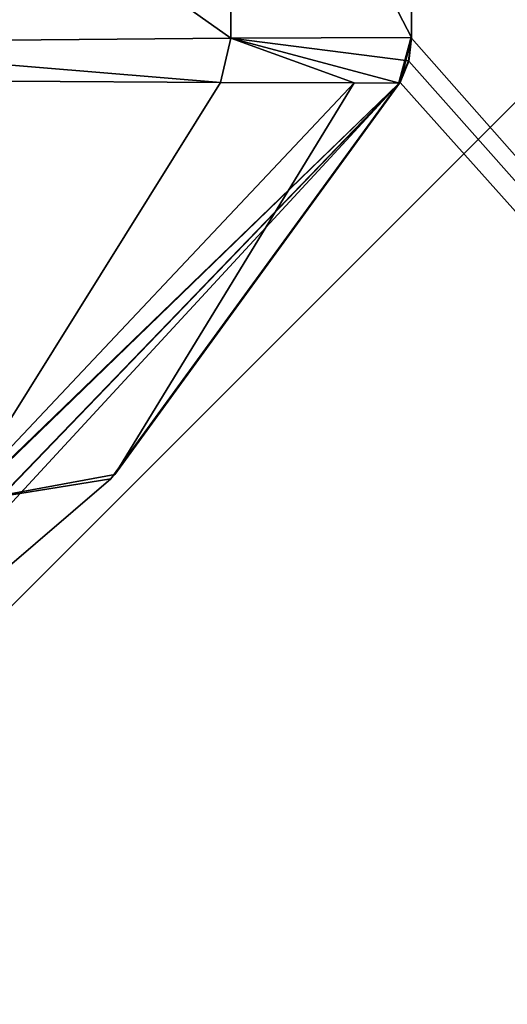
# Model space of a CAD drawing. Header units: millimetres. Extents: x -108 to 102, y -29 to 80.
# Tile 229 of 256: x -49.77 to -44.52, y 27.86 to 38.45. Entities that reach past the tile are written whole.
import ezdxf

# ---------------------------------------------------------------- set-up
doc = ezdxf.new("R2010")
doc.units = ezdxf.units.MM
doc.header["$LTSCALE"] = 65.185185
for name, color, linetype in [('115', 7, 'CONTINUOUS'), ('116', 7, 'CONTINUOUS'), ('178', 7, 'CONTINUOUS'), ('181', 7, 'CONTINUOUS'), ('183', 7, 'CONTINUOUS'), ('186', 7, 'CONTINUOUS'), ('196', 7, 'CONTINUOUS'), ('197', 7, 'CONTINUOUS')]:
    doc.layers.add(name, color=color, linetype=linetype)

msp = doc.modelspace()

# ---------------------------------------------------------------- linework, layer by layer
at = {"layer": '115', "linetype": 'CONTINUOUS'}
for points in [[(-2.5, -10.5, 82.05), (-2.5, 79.5, 82.05), (-45.843, 42.707, 82.05), (-2.5, -10.5, 82.05)], [(-45.55, 42, 82.05), (-2.5, -10.5, 82.05), (-45.843, 42.707, 82.05), (-45.55, 42, 82.05)], [(-45.55, 38.252, 82.05), (-2.5, -10.5, 82.05), (-45.55, 42, 82.05), (-45.55, 38.252, 82.05)], [(-2.5, -10.5, 82.05), (-45.55, 38.252, 82.05), (-45.581, 38.005, 82.05), (-2.5, -10.5, 82.05)], [(-45.672, 37.773, 82.05), (-2.5, -10.5, 82.05), (-45.581, 38.005, 82.05), (-45.672, 37.773, 82.05)], [(-53.97, 29.167, 82.05), (-2.5, -10.5, 82.05), (-45.672, 37.773, 82.05), (-53.97, 29.167, 82.05)], [(-92.5, -10.5, 82.05), (-2.5, -10.5, 82.05), (-77.03, 29.167, 82.05), (-92.5, -10.5, 82.05)], [(-77.03, 29.167, 82.05), (-2.5, -10.5, 82.05), (-65.5, 26, 82.05), (-77.03, 29.167, 82.05)], [(-65.5, 26, 82.05), (-2.5, -10.5, 82.05), (-53.97, 29.167, 82.05), (-65.5, 26, 82.05)]]:
    msp.add_3dface(points, dxfattribs=at)
at = {"layer": '116', "linetype": 'CONTINUOUS'}
for points in [[(-92.5, -10.5, 80.05), (-2.5, 79.5, 80.05), (-2.5, -10.5, 80.05), (-92.5, -10.5, 80.05)], [(-2.5, 79.5, 80.05), (-92.5, -10.5, 80.05), (-61.385, 28.837, 80.05), (-2.5, 79.5, 80.05)], [(-61.385, 40.163, 80.05), (-2.5, 79.5, 80.05), (-58.843, 36.663, 80.05), (-61.385, 40.163, 80.05)], [(-58.843, 32.337, 80.05), (-2.5, 79.5, 80.05), (-61.385, 28.837, 80.05), (-58.843, 32.337, 80.05)], [(-58.843, 36.663, 80.05), (-2.5, 79.5, 80.05), (-58.843, 32.337, 80.05), (-58.843, 36.663, 80.05)]]:
    msp.add_3dface(points, dxfattribs=at)
at = {"layer": '178', "linetype": 'CONTINUOUS'}
for points in [[(-45.55, 38.252, 82.05), (-45.55, 42, 82.05), (-45.55, 42, 229.55), (-45.55, 38.252, 82.05)], [(-45.55, 38.275, 155.8), (-45.55, 38.252, 82.05), (-45.55, 42, 229.55), (-45.55, 38.275, 155.8)], [(-45.55, 40.13, 229.55), (-45.55, 38.275, 155.8), (-45.55, 42, 229.55), (-45.55, 40.13, 229.55)], [(-45.55, 38.26, 229.55), (-45.55, 38.275, 155.8), (-45.55, 40.13, 229.55), (-45.55, 38.26, 229.55)]]:
    msp.add_3dface(points, dxfattribs=at)
at = {"layer": '181', "linetype": 'CONTINUOUS'}
for points in [[(-45.693, 37.759, 179.409), (-53.5, 29.662, 225.57), (-54.106, 29.608, 180.435), (-45.693, 37.759, 179.409)], [(-45.693, 37.759, 179.409), (-54.106, 29.608, 180.435), (-45.693, 37.759, 153.453), (-45.693, 37.759, 179.409)], [(-45.693, 37.759, 153.453), (-54.106, 29.608, 180.435), (-54.055, 29.684, 131.222), (-45.693, 37.759, 153.453)], [(-53.97, 29.167, 82.05), (-45.69, 37.76, 131.155), (-54.055, 29.684, 131.222), (-53.97, 29.167, 82.05)], [(-45.69, 37.76, 131.155), (-45.693, 37.759, 153.453), (-54.055, 29.684, 131.222), (-45.69, 37.76, 131.155)], [(-53.97, 29.167, 82.05), (-45.672, 37.773, 82.05), (-45.69, 37.76, 131.155), (-53.97, 29.167, 82.05)], [(-52.789, 30.08, 229.55), (-53.5, 29.662, 225.57), (-45.693, 37.759, 179.409), (-52.789, 30.08, 229.55)], [(-48.784, 33.514, 229.55), (-52.789, 30.08, 229.55), (-45.693, 37.759, 179.409), (-48.784, 33.514, 229.55)], [(-48.743, 33.558, 229.55), (-48.784, 33.514, 229.55), (-45.693, 37.759, 179.409), (-48.743, 33.558, 229.55)], [(-45.679, 37.768, 229.55), (-48.743, 33.558, 229.55), (-45.693, 37.759, 179.409), (-45.679, 37.768, 229.55)]]:
    msp.add_3dface(points, dxfattribs=at)
at = {"layer": '183', "linetype": 'CONTINUOUS'}
for points in [[(-47.493, 42, 236.8), (-52.8, 42, 242.107), (-47.493, 38.252, 236.801), (-47.493, 42, 236.8)], [(-47.493, 38.252, 236.801), (-52.8, 42, 242.107), (-52.8, 38.204, 242.107), (-47.493, 38.252, 236.801)], [(-45.55, 38.26, 229.55), (-45.55, 40.13, 229.55), (-47.493, 42, 236.8), (-45.55, 38.26, 229.55)], [(-45.55, 38.26, 229.55), (-47.493, 42, 236.8), (-47.493, 38.252, 236.801), (-45.55, 38.26, 229.55)]]:
    msp.add_3dface(points, dxfattribs=at)
at = {"layer": '186', "linetype": 'CONTINUOUS'}
for points in [[(-49.905, 37.788, 239.762), (-50.434, 33.247, 235.465), (-47.605, 37.775, 236.751), (-49.905, 37.788, 239.762)], [(-47.605, 37.775, 236.751), (-50.434, 33.247, 235.465), (-46.168, 37.77, 233.272), (-47.605, 37.775, 236.751)], [(-50.434, 33.247, 235.465), (-48.743, 33.558, 229.55), (-46.168, 37.77, 233.272), (-50.434, 33.247, 235.465)], [(-48.743, 33.558, 229.55), (-45.679, 37.768, 229.55), (-46.168, 37.77, 233.272), (-48.743, 33.558, 229.55)], [(-52.789, 30.08, 229.55), (-48.784, 33.514, 229.55), (-50.434, 33.247, 235.465), (-52.789, 30.08, 229.55)], [(-48.784, 33.514, 229.55), (-48.743, 33.558, 229.55), (-50.434, 33.247, 235.465), (-48.784, 33.514, 229.55)]]:
    msp.add_3dface(points, dxfattribs=at)
at = {"layer": '196', "linetype": 'CONTINUOUS'}
for points in [[(-47.493, 38.252, 236.801), (-52.8, 38.204, 242.107), (-47.605, 37.775, 236.751), (-47.493, 38.252, 236.801)], [(-47.493, 38.252, 236.801), (-47.605, 37.775, 236.751), (-46.168, 37.77, 233.272), (-47.493, 38.252, 236.801)], [(-45.55, 38.26, 229.55), (-47.493, 38.252, 236.801), (-45.583, 38.006, 229.55), (-45.55, 38.26, 229.55)], [(-45.679, 37.768, 229.55), (-47.493, 38.252, 236.801), (-46.168, 37.77, 233.272), (-45.679, 37.768, 229.55)], [(-47.493, 38.252, 236.801), (-45.679, 37.768, 229.55), (-45.583, 38.006, 229.55), (-47.493, 38.252, 236.801)], [(-52.8, 38.204, 242.107), (-49.905, 37.788, 239.762), (-47.605, 37.775, 236.751), (-52.8, 38.204, 242.107)]]:
    msp.add_3dface(points, dxfattribs=at)
at = {"layer": '197', "linetype": 'CONTINUOUS'}
for points in [[(-45.55, 38.275, 155.8), (-45.55, 38.26, 229.55), (-45.693, 37.759, 179.409), (-45.55, 38.275, 155.8)], [(-45.55, 38.275, 155.8), (-45.693, 37.759, 179.409), (-45.693, 37.759, 153.453), (-45.55, 38.275, 155.8)], [(-45.55, 38.275, 155.8), (-45.693, 37.759, 153.453), (-45.69, 37.76, 131.155), (-45.55, 38.275, 155.8)], [(-45.693, 37.759, 179.409), (-45.55, 38.26, 229.55), (-45.583, 38.006, 229.55), (-45.693, 37.759, 179.409)], [(-45.55, 38.252, 82.05), (-45.55, 38.275, 155.8), (-45.69, 37.76, 131.155), (-45.55, 38.252, 82.05)], [(-45.672, 37.773, 82.05), (-45.55, 38.252, 82.05), (-45.69, 37.76, 131.155), (-45.672, 37.773, 82.05)], [(-45.55, 38.252, 82.05), (-45.672, 37.773, 82.05), (-45.581, 38.005, 82.05), (-45.55, 38.252, 82.05)], [(-45.679, 37.768, 229.55), (-45.693, 37.759, 179.409), (-45.583, 38.006, 229.55), (-45.679, 37.768, 229.55)]]:
    msp.add_3dface(points, dxfattribs=at)

doc.saveas('drawing.dxf')
